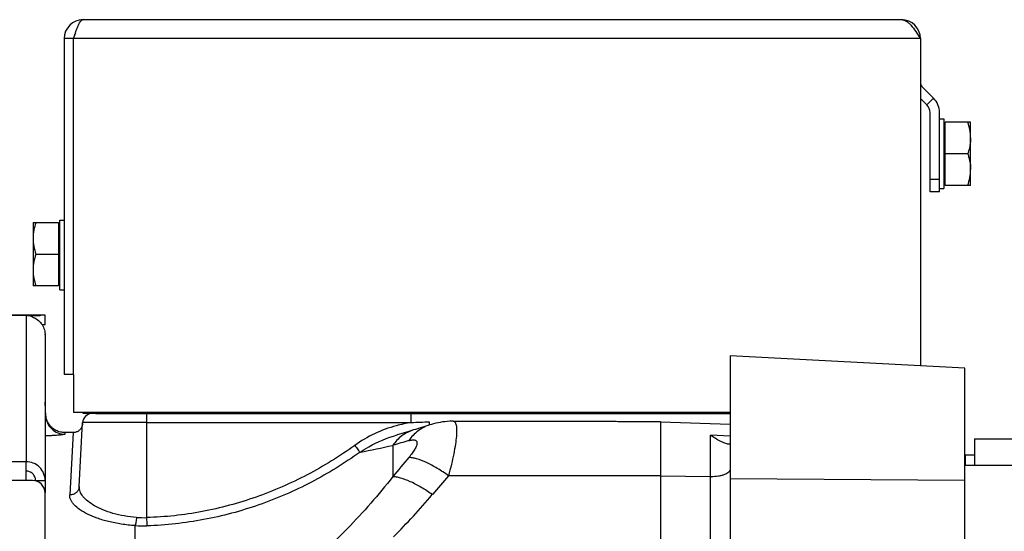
# Model space of a CAD drawing. Extents: x -1724 to 1181, y 2 to 1734.
# Tile 43 of 83: x -672 to -517, y 1016 to 1097. Entities that reach past the tile are written whole.
import ezdxf

# ---------------------------------------------------------------- set-up
doc = ezdxf.new("R2010")
doc.units = 0
doc.header["$LTSCALE"] = 65.395
doc.layers.get('0').update_dxf_attribs({"linetype": 'CONTINUOUS'})

msp = doc.modelspace()

# ---------------------------------------------------------------- linework, layer by layer
at = {"color": 6, "linetype": 'CONTINUOUS'}
for p, q in [((-662.49, 1097.17), (-533.49, 1097.17)), ((-665.49, 1094.17), (-665.49, 1041.17)), ((-663.99, 1094.17), (-665.49, 1094.17)), ((-530.49, 1094.17), (-530.49, 1042.53)), ((-527.49, 1070.01), (-527.49, 1082.51)), ((-527.49, 1081.51), (-526.79, 1081.51)), ((-522.59, 1081.01), (-526.59, 1081.01)), ((-522.59, 1078.51), (-522.59, 1081.01)), ((-523.04, 1076.01), (-526.59, 1076.01)), ((-522.59, 1071.01), (-522.59, 1073.51)), ((-527.49, 1070.01), (-528.99, 1070.01)), ((-527.49, 1070.51), (-526.79, 1070.51)), ((-522.59, 1071.01), (-526.59, 1071.01)), ((-670.39, 1065.17), (-670.39, 1055.17)), ((-670.39, 1065.17), (-666.39, 1065.17)), ((-666.19, 1065.51), (-665.49, 1065.51)), ((-669.95, 1060.17), (-666.39, 1060.17)), ((-666.39, 1055.17), (-670.39, 1055.17)), ((-666.19, 1054.51), (-665.49, 1054.51)), ((-560.49, 1044.11), (-560.49, 970.95)), ((-523.49, 1042.17), (-560.49, 1044.11)), ((-523.49, 682.01), (-523.49, 1042.17)), ((-663.99, 1041.17), (-665.49, 1041.17)), ((-663.99, 1041.17), (-663.99, 1035.17)), ((-668.38, 1034.6), (-668.49, 1036.82)), ((-560.49, 1035.17), (-663.99, 1035.17)), ((-662.49, 1035.01), (-662.49, 1035.17)), ((-660.49, 1035.01), (-662.49, 1035.01)), ((-636.49, 1035.01), (-636.49, 1035.17)), ((-604.17, 1033.8), (-604.19, 1033.8)), ((-604.17, 1033.8), (-579.71, 1033.8)), ((-663.1, 1023.5), (-662.57, 1033.59)), ((-560.49, 1033.27), (-571.49, 1033.66)), ((-664.08, 1032.01), (-665.4, 1032.01))]:
    msp.add_line(p, q, dxfattribs=at)
at = {"color": 2, "linetype": 'CONTINUOUS'}
for p, q in [((-663.99, 1041.17), (-663.99, 1094.17)), ((-530.26, 1086.6), (-528.43, 1084.77)), ((-530.49, 1084.71), (-529.49, 1083.71)), ((-529.49, 1083.71), (-528.43, 1084.77)), ((-528.99, 1070.01), (-528.99, 1082.51)), ((-526.79, 1081.51), (-526.79, 1070.51)), ((-526.59, 1071.01), (-526.59, 1081.01)), ((-522.59, 1073.51), (-522.59, 1078.51)), ((-666.39, 1065.17), (-666.39, 1055.17)), ((-666.19, 1054.51), (-666.19, 1065.51)), ((-660.49, 1035.17), (-660.49, 1035.01)), ((-660.49, 1035.01), (-560.49, 1035.01)), ((-652.49, 1035.01), (-652.49, 1033.59)), ((-610.77, 1033.59), (-610.77, 1035.01)), ((-577.99, 1033.78), (-571.49, 1033.78)), ((-571.49, 1033.78), (-571.49, 690.22)), ((-652.49, 1033.59), (-610.77, 1033.59)), ((-607.94, 1033.69), (-607.94, 1033.19)), ((-665.4, 1032.01), (-665.38, 1031.77))]:
    msp.add_line(p, q, dxfattribs=at)
at = {"color": 9, "linetype": 'CONTINUOUS'}
for p, q in [((-530.49, 1094.17), (-663.99, 1094.17)), ((-528.99, 1072.01), (-527.49, 1072.01)), ((-671.49, 1050.46), (-686.49, 1050.46)), ((-671.49, 1050.46), (-671.49, 1027.41)), ((-670.49, 1050.27), (-670.49, 1050.46)), ((-651.49, 1035.17), (-651.49, 1035.01)), ((-652.49, 1033.59), (-662.57, 1033.59)), ((-652.49, 1033.59), (-652.49, 1018.59)), ((-664.08, 1032.01), (-664.6, 1022.17)), ((-613.01, 1031.64), (-613.01, 1031.64)), ((-563.6, 1004.48), (-563.6, 1031.6)), ((-560.49, 1031.46), (-563.6, 1031.6)), ((-560.49, 1031.46), (-563.6, 1031.6)), ((-613.69, 1030), (-613.69, 1025.06)), ((-671.49, 1027.41), (-870.49, 1027.41)), ((-671.49, 1024.46), (-870.49, 1024.46)), ((-571.49, 1025.2), (-604.9, 1025.2)), ((-563.6, 1025.03), (-571.49, 1025.14)), ((-523.49, 1024.47), (-560.49, 1024.7)), ((-654.3, 1013.86), (-654.3, 1017.32))]:
    msp.add_line(p, q, dxfattribs=at)
at = {"color": 3, "linetype": 'CONTINUOUS'}
for p, q in [((-668.49, 1050.51), (-686.49, 1050.51)), ((-670.49, 1050.46), (-671.49, 1050.46)), ((-668.49, 1047.42), (-668.49, 1022.52)), ((-671.49, 1024.46), (-671.49, 1027.41)), ((-670.49, 1024.46), (-671.49, 1024.46)), ((-668.49, 951.98), (-668.49, 1022.46))]:
    msp.add_line(p, q, dxfattribs=at)
at = {"color": 7, "linetype": 'CONTINUOUS'}
for p, q in [((-668.49, 1049.01), (-668.49, 1050.51)), ((-668.49, 1049.01), (-668.95, 1049.01)), ((-521.96, 1031.01), (-504.96, 1031.01)), ((-521.96, 1031.01), (-521.96, 1026.81)), ((-523.46, 1028.43), (-523.46, 1026.81)), ((-503.46, 1026.81), (-523.49, 1026.81)), ((-669.99, 1024.46), (-668.49, 1024.46))]:
    msp.add_line(p, q, dxfattribs=at)
at = {"color": 6, "linetype": 'CONTINUOUS'}
for points in [[(-665.4, 1032.01), (-665.48, 1032.01), (-665.68, 1032.02), (-665.87, 1032.05), (-666.06, 1032.08), (-666.25, 1032.13), (-666.43, 1032.19), (-666.61, 1032.27), (-666.79, 1032.35), (-666.96, 1032.45), (-667.12, 1032.55), (-667.28, 1032.67), (-667.42, 1032.8), (-667.56, 1032.93), (-667.69, 1033.08), (-667.81, 1033.23), (-667.92, 1033.39), (-668.02, 1033.56), (-668.11, 1033.73), (-668.19, 1033.91), (-668.25, 1034.09), (-668.3, 1034.28), (-668.35, 1034.47), (-668.38, 1034.66)], [(-604.17, 1033.8), (-604.28, 1033.8), (-604.7, 1033.79), (-605.09, 1033.76), (-605.47, 1033.72), (-605.84, 1033.68), (-606.2, 1033.62), (-606.55, 1033.55), (-606.9, 1033.48), (-607.24, 1033.39), (-607.59, 1033.3), (-607.83, 1033.22)], [(-662.58, 1033.43), (-662.59, 1033.32), (-662.6, 1033.22), (-662.63, 1033.11), (-662.66, 1033.01), (-662.7, 1032.91), (-662.75, 1032.81), (-662.8, 1032.72), (-662.86, 1032.63), (-662.93, 1032.54), (-663, 1032.46), (-663.08, 1032.39), (-663.17, 1032.32), (-663.25, 1032.25), (-663.35, 1032.2), (-663.44, 1032.15), (-663.54, 1032.11), (-663.64, 1032.07), (-663.75, 1032.04), (-663.86, 1032.03), (-663.96, 1032.01), (-664.08, 1032.01)], [(-610.43, 1032.42), (-611.29, 1032.15), (-612.23, 1031.87), (-613.01, 1031.64)]]:
    msp.add_lwpolyline(points, dxfattribs=at)
for centre, radius, start, end in [((-662.49, 1094.17), 3, 90, 180), ((-533.49, 1094.17), 3, 0, 90), ((-662.49, 1094.17), 1.5, 144.3731, 180), ((-530.69, 1082.51), 3.2, 0, 45), ((-661.07, 1033.51), 1.5, 90, 177), ((-451.48, 523.94), 532.74, 107.0669, 107.3588), ((-557.22, 1040.39), 10.86, 234.0178, 234.6974)]:
    msp.add_arc(centre, radius, start, end, dxfattribs=at)
at = {"color": 2, "linetype": 'CONTINUOUS'}
for centre, radius, start, end in [((-529.69, 1087.17), 0.8, 180, 225), ((-530.69, 1082.51), 1.7, 0.0001, 44.9999), ((-659.49, 1038.01), 3, 251.891, 270)]:
    msp.add_arc(centre, radius, start, end, dxfattribs=at)
at = {"color": 3, "linetype": 'CONTINUOUS'}
for centre, radius, start, end in [((-671.56, 1047.38), 3.08, 70.8751, 88.8157), ((-671.56, 1047.4), 3.07, 69.8319, 70.8315), ((-671.52, 1047.42), 3.03, 0.0002, 2.7279), ((-670.49, 1022.46), 2, 0, 90)]:
    msp.add_arc(centre, radius, start, end, dxfattribs=at)
at = {"color": 9, "linetype": 'CONTINUOUS'}
for centre, radius, start, end in [((-463.99, 521.08), 530.48, 106.105, 106.3913), ((-651.5, 1196.83), 171.07, 281.0049, 282.7689), ((-284.15, 750.74), 428.78, 139.6958, 140.2244), ((-268.75, 735.29), 443.89, 139.2241, 139.7296), ((-563.49, 1032.4), 7.37, 269.1864, 270.0001), ((-690.25, 1092.3), 108.48, 314.9802, 319.7569), ((-653.01, 1032.7), 14.12, 265.6444, 272.0706), ((-112.63, 1035.73), 540.14, 181.8188, 181.9558), ((-653.06, 1036.42), 19.13, 266.2898, 271.8135)]:
    msp.add_arc(centre, radius, start, end, dxfattribs=at)
at = {"color": 7, "linetype": 'CONTINUOUS'}
msp.add_arc((-518.82, 857.72), 170.77, 91.0548, 91.5582, dxfattribs=at)
at = {"color": 6, "linetype": 'CONTINUOUS'}
for points, knots in [([(-663.99, 1094.17), (-663.87, 1094.55), (-663.7, 1095.11), (-663.44, 1095.82), (-663.26, 1096.27), (-663.08, 1096.64), (-662.9, 1096.92), (-662.71, 1097.11), (-662.56, 1097.17), (-662.49, 1097.17)], [0, 0, 0, 0, 0.349768, 0.509488, 0.651903, 0.772828, 0.869754, 0.94319, 1, 1, 1, 1]), ([(-533.49, 1097.17), (-533.37, 1097.17), (-533.1, 1097.12), (-532.72, 1096.94), (-532.35, 1096.66), (-531.83, 1096.13), (-531.21, 1095.28), (-530.74, 1094.55), (-530.49, 1094.17)], [0, 0, 0, 0, 0.086489, 0.180413, 0.28672, 0.407305, 0.687399, 1, 1, 1, 1]), ([(-522.59, 1078.51), (-522.59, 1078.93), (-522.68, 1079.78), (-522.91, 1080.6), (-523.04, 1081.01)], [0, 0, 0, 0, 0.498124, 1, 1, 1, 1]), ([(-523.04, 1071.01), (-522.91, 1071.41), (-522.68, 1072.23), (-522.59, 1073.09), (-522.59, 1073.51)], [0, 0, 0, 0, 0.501876, 1, 1, 1, 1]), ([(-669.95, 1065.17), (-670.08, 1064.76), (-670.31, 1063.94), (-670.39, 1063.09), (-670.39, 1062.67)], [0, 0, 0, 0, 0.501876, 1, 1, 1, 1]), ([(-670.39, 1062.67), (-670.39, 1062.24), (-670.31, 1061.39), (-670.08, 1060.57), (-669.95, 1060.17)], [0, 0, 0, 0, 0.498124, 1, 1, 1, 1]), ([(-669.95, 1060.17), (-670.08, 1059.76), (-670.31, 1058.94), (-670.39, 1058.09), (-670.39, 1057.67)], [0, 0, 0, 0, 0.501876, 1, 1, 1, 1]), ([(-670.39, 1057.67), (-670.39, 1057.24), (-670.31, 1056.39), (-670.08, 1055.57), (-669.95, 1055.17)], [0, 0, 0, 0, 0.498124, 1, 1, 1, 1]), ([(-560.68, 1030.17), (-560.75, 1030.17), (-560.92, 1030.2), (-561.2, 1030.29), (-561.53, 1030.41), (-562.03, 1030.63), (-562.7, 1030.99), (-563.23, 1031.33), (-563.49, 1031.52)], [0, 0, 0, 0, 0.07172, 0.165623, 0.277306, 0.403141, 0.6865, 1, 1, 1, 1]), ([(-560.49, 1030.24), (-560.49, 1030.23), (-560.5, 1030.2), (-560.55, 1030.18), (-560.61, 1030.17), (-560.65, 1030.17), (-560.68, 1030.17)], [0, 0, 0, 0, 0.178955, 0.379935, 0.649783, 1, 1, 1, 1])]:
    msp.add_open_spline(points, degree=3, knots=knots, dxfattribs=at)
at = {"color": 2, "linetype": 'CONTINUOUS'}
for points, knots in [([(-522.59, 1078.51), (-522.59, 1078.3), (-522.62, 1077.77), (-522.76, 1076.93), (-522.94, 1076.31), (-523.04, 1076.01)], [0, 0, 0, 0, 0.248893, 0.623299, 1, 1, 1, 1]), ([(-523.04, 1076.01), (-522.97, 1075.81), (-522.82, 1075.3), (-522.64, 1074.46), (-522.59, 1073.83), (-522.59, 1073.51)], [0, 0, 0, 0, 0.251493, 0.626589, 1, 1, 1, 1]), ([(-579.71, 1033.8), (-579.45, 1033.8), (-578.87, 1033.79), (-578.3, 1033.78), (-577.99, 1033.78)], [0, 0, 0, 0, 0.465837, 1, 1, 1, 1]), ([(-610.77, 1033.59), (-610.3, 1033.62), (-609.36, 1033.67), (-608.41, 1033.69), (-607.94, 1033.69)], [0, 0, 0, 0, 0.500001, 1, 1, 1, 1]), ([(-665.38, 1031.77), (-665.38, 1031.76), (-665.4, 1031.74), (-665.44, 1031.72), (-665.51, 1031.7), (-665.66, 1031.67), (-665.91, 1031.64), (-666.27, 1031.6), (-666.73, 1031.56), (-667.26, 1031.53), (-667.86, 1031.5), (-668.28, 1031.49), (-668.49, 1031.49)], [0, 0, 0, 0, 0.007372, 0.021896, 0.044735, 0.075952, 0.163411, 0.282087, 0.429132, 0.600756, 0.792617, 1, 1, 1, 1])]:
    msp.add_open_spline(points, degree=3, knots=knots, dxfattribs=at)
at = {"color": 3, "linetype": 'CONTINUOUS'}
for points, knots in [([(-670.5, 1050.28), (-670.22, 1050.17), (-669.69, 1049.89), (-669.05, 1049.25), (-668.63, 1048.45), (-668.51, 1047.86), (-668.5, 1047.56)], [0, 0, 0, 0, 0.250086, 0.500265, 0.75024, 1, 1, 1, 1]), ([(-670.49, 1050.46), (-670.25, 1050.46), (-669.81, 1050.48), (-669.36, 1050.51), (-669.15, 1050.51)], [0, 0, 0, 0, 0.536557, 1, 1, 1, 1]), ([(-668.49, 1024.46), (-668.49, 1024.84), (-668.65, 1025.62), (-669.32, 1026.6), (-670.32, 1027.26), (-671.1, 1027.41), (-671.49, 1027.41)], [0, 0, 0, 0, 0.248228, 0.4975, 0.748236, 1, 1, 1, 1])]:
    msp.add_open_spline(points, degree=3, knots=knots, dxfattribs=at)
at = {"color": 9, "linetype": 'CONTINUOUS'}
for points, knots in [([(-668.38, 1034.6), (-668.38, 1034.58), (-668.41, 1034.51), (-668.46, 1034.47), (-668.49, 1034.45)], [0, 0, 0, 0, 0.421901, 1, 1, 1, 1]), ([(-668.38, 1034.6), (-668.36, 1034.24), (-668.18, 1033.49), (-667.5, 1032.53), (-666.51, 1031.9), (-665.75, 1031.77), (-665.38, 1031.77)], [0, 0, 0, 0, 0.240616, 0.499771, 0.759068, 1, 1, 1, 1]), ([(-604.17, 1033.8), (-604.11, 1033.8), (-604, 1033.77), (-603.86, 1033.64), (-603.75, 1033.45), (-603.68, 1033.18), (-603.63, 1032.84), (-603.61, 1032.43), (-603.62, 1031.96), (-603.67, 1031.19), (-603.81, 1030.09), (-604.08, 1028.61), (-604.44, 1026.95), (-604.74, 1025.8), (-604.9, 1025.2)], [0, 0, 0, 0, 0.018316, 0.037812, 0.061874, 0.092383, 0.130195, 0.175637, 0.22875, 0.2894, 0.432159, 0.600888, 0.79164, 1, 1, 1, 1]), ([(-610.77, 1033.59), (-611.57, 1033.47), (-614.71, 1032.8), (-617.71, 1031.4), (-619.66, 1029.99)], [0, 0, 0, 0, 0.250911, 1, 1, 1, 1]), ([(-610.43, 1032.42), (-611.08, 1032.22), (-612.32, 1031.57), (-613.29, 1030.56), (-613.69, 1030)], [0, 0, 0, 0, 0.49563, 1, 1, 1, 1]), ([(-607.83, 1033.22), (-608.5, 1033.02), (-609.77, 1032.36), (-610.74, 1031.32), (-611.15, 1030.74)], [0, 0, 0, 0, 0.494901, 1, 1, 1, 1]), ([(-618.84, 1028.91), (-618.4, 1029.21), (-616.57, 1030.35), (-614.56, 1031.19), (-613.01, 1031.64)], [0, 0, 0, 0, 0.250196, 1, 1, 1, 1]), ([(-611.15, 1030.74), (-610.97, 1030.79), (-610.72, 1030.85), (-610.4, 1030.86), (-610.21, 1030.83), (-610.05, 1030.77), (-609.94, 1030.67), (-609.87, 1030.52), (-609.85, 1030.35), (-609.88, 1030.15), (-609.98, 1029.81), (-610.22, 1029.34), (-610.62, 1028.73), (-610.96, 1028.31), (-611.15, 1028.09)], [0, 0, 0, 0, 0.129415, 0.18179, 0.226315, 0.264396, 0.298931, 0.334127, 0.374119, 0.421727, 0.478312, 0.619441, 0.795372, 1, 1, 1, 1]), ([(-619.66, 1029.99), (-622.05, 1028.28), (-627.06, 1025.17), (-635.16, 1021.63), (-643.69, 1019.32), (-649.56, 1018.68), (-652.49, 1018.59)], [0, 0, 0, 0, 0.250041, 0.500054, 0.750037, 1, 1, 1, 1]), ([(-619.66, 1029.99), (-619.5, 1029.77), (-619.27, 1029.46), (-619, 1029.1), (-618.89, 1028.96), (-618.84, 1028.91)], [0, 0, 0, 0, 0.616229, 0.852699, 1, 1, 1, 1]), ([(-618.84, 1028.91), (-621.29, 1027.16), (-626.42, 1023.99), (-634.71, 1020.39), (-643.45, 1018.05), (-649.45, 1017.39), (-652.45, 1017.29)], [0, 0, 0, 0, 0.249991, 0.499992, 0.749996, 1, 1, 1, 1]), ([(-604.9, 1025.2), (-605.47, 1025.61), (-606.6, 1026.36), (-608.27, 1027.27), (-609.6, 1027.8), (-610.54, 1028.03), (-610.95, 1028.08), (-611.15, 1028.09)], [0, 0, 0, 0, 0.304224, 0.584373, 0.819977, 0.917119, 1, 1, 1, 1]), ([(-560.49, 1026.25), (-560.49, 1026.16), (-560.54, 1025.99), (-560.73, 1025.75), (-561.01, 1025.55), (-561.39, 1025.37), (-561.84, 1025.22), (-562.55, 1025.07), (-563.11, 1025.03), (-563.49, 1025.03)], [0, 0, 0, 0, 0.07085, 0.153448, 0.254217, 0.374664, 0.513297, 0.666829, 1, 1, 1, 1]), ([(-613.69, 1025.06), (-615.93, 1022.2), (-620.71, 1016.68), (-626.11, 1011.74), (-629, 1009.49)], [0, 0, 0, 0, 0.497822, 1, 1, 1, 1]), ([(-607.44, 1022.22), (-608.02, 1022.62), (-609.14, 1023.36), (-610.81, 1024.25), (-612.14, 1024.77), (-613.08, 1025), (-613.5, 1025.05), (-613.69, 1025.06)], [0, 0, 0, 0, 0.302893, 0.582365, 0.818405, 0.916214, 1, 1, 1, 1]), ([(-663.1, 1023.5), (-663.11, 1023.33), (-663.17, 1023.07), (-663.36, 1022.76), (-663.62, 1022.47), (-664.04, 1022.23), (-664.41, 1022.17), (-664.6, 1022.17)], [0, 0, 0, 0, 0.233914, 0.360623, 0.491093, 0.752944, 1, 1, 1, 1]), ([(-654.08, 1018.62), (-654.72, 1018.67), (-655.97, 1018.82), (-657.75, 1019.22), (-659.32, 1019.76), (-660.66, 1020.4), (-661.73, 1021.11), (-662.52, 1021.87), (-663.01, 1022.67), (-663.11, 1023.24), (-663.1, 1023.5)], [0, 0, 0, 0, 0.176878, 0.343576, 0.495945, 0.631231, 0.747999, 0.846426, 0.92856, 1, 1, 1, 1]), ([(-654.3, 1017.32), (-655.03, 1017.37), (-656.44, 1017.53), (-658.45, 1017.92), (-660.24, 1018.45), (-661.77, 1019.08), (-663, 1019.78), (-663.79, 1020.44), (-664.23, 1020.99), (-664.45, 1021.38), (-664.58, 1021.78), (-664.6, 1022.04), (-664.6, 1022.17)], [0, 0, 0, 0, 0.181349, 0.351987, 0.507383, 0.644356, 0.761045, 0.857103, 0.897979, 0.934735, 0.9683, 1, 1, 1, 1]), ([(-654.08, 1018.62), (-654.1, 1018.37), (-654.13, 1018.01), (-654.22, 1017.58), (-654.27, 1017.4), (-654.3, 1017.32)], [0, 0, 0, 0, 0.576109, 0.822533, 1, 1, 1, 1])]:
    msp.add_open_spline(points, degree=3, knots=knots, dxfattribs=at)
at = {"color": 7, "linetype": 'CONTINUOUS'}
msp.add_open_spline([(-669.99, 1024.46), (-669.99, 1024.65), (-670.07, 1025.04), (-670.41, 1025.53), (-670.91, 1025.86), (-671.3, 1025.94), (-671.49, 1025.94)], degree=3, knots=[0, 0, 0, 0, 0.248228, 0.4975, 0.748236, 1, 1, 1, 1], dxfattribs=at)

doc.saveas('drawing.dxf')
